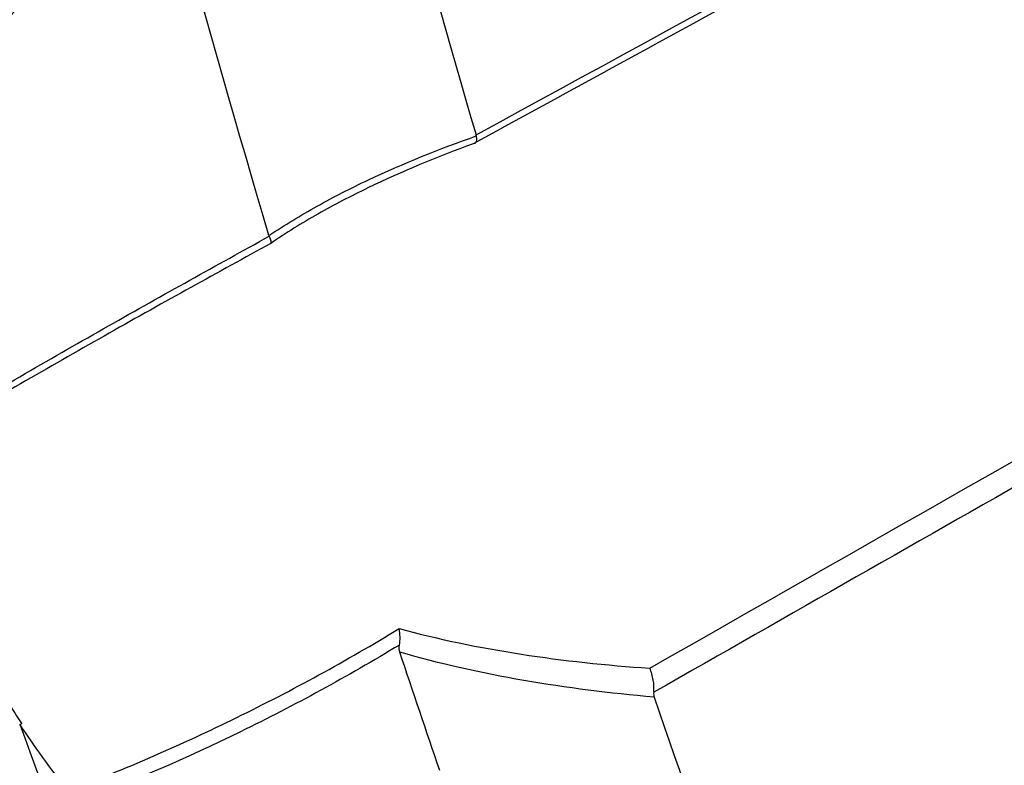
# Model space of a CAD drawing. Header units: millimetres. Extents: x -0.41 to 0.79, y -0.23 to 0.59.
# Tile 74 of 83: x 0.6261 to 0.647, y 0.288 to 0.3038. Entities that reach past the tile are written whole.
import ezdxf

# ---------------------------------------------------------------- set-up
doc = ezdxf.new("R2010")
doc.units = ezdxf.units.MM

msp = doc.modelspace()

# ---------------------------------------------------------------- linework, layer by layer
at = {"color": 7, "linetype": 'Continuous', "lineweight": 25}
msp.add_line((0.626132, 0.288856), (0.626171, 0.288868), dxfattribs=at)
for points, knots in [([(0.631419, 0.299222), (0.630091, 0.303691), (0.628853, 0.308241), (0.626564, 0.317489), (0.625512, 0.322188), (0.623591, 0.331738), (0.622723, 0.33659), (0.621173, 0.346426), (0.620492, 0.351411), (0.619316, 0.361517), (0.618821, 0.366641), (0.618019, 0.376996), (0.617712, 0.38223), (0.617074, 0.3981), (0.617021, 0.408905), (0.617355, 0.419937)], [0, 0, 0, 0, 0.125, 0.125, 0.25, 0.25, 0.375, 0.375, 0.5, 0.5, 0.625, 0.625, 0.75, 0.75, 1, 1, 1, 1]), ([(0.622204, 0.418432), (0.621948, 0.409281), (0.621955, 0.400268), (0.622584, 0.379869), (0.62339, 0.368593), (0.625896, 0.346665), (0.627597, 0.336011), (0.631474, 0.317354), (0.633501, 0.309229), (0.635812, 0.301356)], [3.1092412, 3.1092412, 3.1092412, 3.1092412, 3.1759593, 3.1759593, 3.2629391, 3.2629391, 3.3499188, 3.3499188, 3.4204698, 3.4204698, 3.4204698, 3.4204698]), ([(0.692902, 0.332358), (0.687145, 0.329219), (0.681386, 0.326079), (0.675628, 0.322937), (0.671912, 0.32091), (0.668196, 0.318882), (0.66448, 0.316854), (0.660147, 0.314489), (0.655814, 0.312123), (0.65148, 0.309757), (0.646238, 0.306895), (0.640995, 0.304031), (0.635752, 0.301167)], [0.00049138, 0.00049138, 0.00049138, 0.00049138, 0.02451992, 0.02451992, 0.02451992, 0.04002634, 0.04002634, 0.04002634, 0.05810756, 0.05810756, 0.05810756, 0.07998385, 0.07998385, 0.07998385, 0.07998385]), ([(0.639497, 0.290045), (0.648428, 0.295133), (0.657358, 0.300223), (0.666288, 0.305316), (0.6706, 0.307776), (0.674913, 0.310236), (0.679225, 0.312697), (0.683784, 0.315299), (0.688343, 0.317902), (0.692902, 0.320505)], [0, 0, 0, 0, 0.03726266, 0.03726266, 0.03726266, 0.05525761, 0.05525761, 0.05525761, 0.07428298, 0.07428298, 0.07428298, 0.07428298]), ([(0.693106, 0.320018), (0.689148, 0.317761), (0.685189, 0.315504), (0.68123, 0.313249), (0.673077, 0.308603), (0.664924, 0.30396), (0.65677, 0.299318), (0.65104, 0.296056), (0.64531, 0.292795), (0.63958, 0.289535)], [0.00049138, 0.00049138, 0.00049138, 0.00049138, 0.01700244, 0.01700244, 0.01700244, 0.05100731, 0.05100731, 0.05100731, 0.07490604, 0.07490604, 0.07490604, 0.07490604]), ([(0.622543, 0.301028), (0.623126, 0.301482), (0.6237, 0.301945), (0.624831, 0.302896), (0.625387, 0.303382), (0.626201, 0.304138), (0.626469, 0.304395), (0.626995, 0.304925), (0.627253, 0.305197), (0.627618, 0.305634), (0.627737, 0.305786), (0.627893, 0.306027), (0.627942, 0.30611), (0.628022, 0.306283), (0.628052, 0.306373), (0.628064, 0.306536), (0.628044, 0.306605), (0.627976, 0.306705), (0.627928, 0.306739), (0.627776, 0.306819), (0.627658, 0.306843), (0.627296, 0.30689), (0.627041, 0.306885), (0.626522, 0.306862), (0.626257, 0.30684), (0.625454, 0.306764), (0.624908, 0.306698), (0.623247, 0.306496), (0.622109, 0.306352), (0.62094, 0.306217)], [0, 0, 0, 0, 0.125, 0.125, 0.25, 0.25, 0.3125, 0.3125, 0.375, 0.375, 0.40625, 0.40625, 0.421875, 0.421875, 0.4375, 0.4375, 0.453125, 0.453125, 0.46875, 0.46875, 0.5, 0.5, 0.5625, 0.5625, 0.625, 0.625, 0.75, 0.75, 1, 1, 1, 1]), ([(0.631419, 0.299222), (0.631748, 0.299442), (0.632092, 0.29965), (0.632797, 0.300042), (0.633158, 0.300227), (0.634268, 0.300751), (0.635035, 0.301059), (0.635817, 0.301334)], [0, 0, 0, 0, 0.25, 0.25, 0.5, 0.5, 1, 1, 1, 1]), ([(0.635752, 0.301167), (0.634989, 0.30089), (0.63424, 0.300581), (0.633157, 0.300057), (0.632803, 0.299873), (0.632114, 0.299482), (0.631779, 0.299274), (0.631458, 0.299055)], [0, 0, 0, 0, 0.5, 0.5, 0.75, 0.75, 1, 1, 1, 1]), ([(0.624448, 0.295229), (0.62566, 0.295959), (0.626848, 0.296644), (0.629179, 0.297964), (0.630316, 0.298597), (0.631424, 0.299206)], [0, 0, 0, 0, 0.5, 0.5, 1, 1, 1, 1]), ([(0.631458, 0.299055), (0.630343, 0.298444), (0.629201, 0.297812), (0.626861, 0.29649), (0.625667, 0.295806), (0.624451, 0.295077)], [0, 0, 0, 0, 0.5, 0.5, 1, 1, 1, 1]), ([(0.624221, 0.294354), (0.624214, 0.294305), (0.6242, 0.294204), (0.624188, 0.29404), (0.624185, 0.293858), (0.624192, 0.293659), (0.624211, 0.29344), (0.624244, 0.293202), (0.624291, 0.292942), (0.624356, 0.292661), (0.62444, 0.292358), (0.62458, 0.291925), (0.624791, 0.291378), (0.625084, 0.290738), (0.625385, 0.290162), (0.625673, 0.28966), (0.625934, 0.289238), (0.626102, 0.288981), (0.626176, 0.288868)], [0, 0, 0, 0, 0.0375983, 0.0775856, 0.1199612, 0.1647245, 0.2118745, 0.2614103, 0.3133304, 0.3676336, 0.4243184, 0.4833832, 0.6028727, 0.7089878, 0.8017446, 0.8811574, 0.9472388, 1, 1, 1, 1]), ([(0.627153, 0.287442), (0.628368, 0.287901), (0.629563, 0.288423), (0.631911, 0.289575), (0.63306, 0.290203), (0.634183, 0.290885)], [0, 0, 0, 0, 0.5, 0.5, 1, 1, 1, 1]), ([(0.634183, 0.290885), (0.635016, 0.290657), (0.635883, 0.29048), (0.637662, 0.290205), (0.638572, 0.290107), (0.639497, 0.290045)], [0, 0, 0, 0, 0.5, 0.5, 1, 1, 1, 1]), ([(0.634185, 0.290537), (0.633087, 0.28987), (0.631963, 0.289257), (0.629665, 0.288135), (0.628495, 0.287628), (0.627306, 0.287184)], [0, 0, 0, 0, 0.5, 0.5, 1, 1, 1, 1]), ([(0.63959, 0.289432), (0.63865, 0.289512), (0.637726, 0.289628), (0.63592, 0.289942), (0.63504, 0.290139), (0.634195, 0.290386)], [0, 0, 0, 0, 0.5, 0.5, 1, 1, 1, 1]), ([(0.63958, 0.289535), (0.639589, 0.289614), (0.639586, 0.289703), (0.639556, 0.28988), (0.639531, 0.289968), (0.639497, 0.290045)], [0, 0, 0, 0, 0.5, 0.5, 1, 1, 1, 1])]:
    msp.add_open_spline(points, degree=3, knots=knots, dxfattribs=at)
for points in [[(0.635812, 0.301356), (0.654911, 0.311785), (0.674009, 0.322205), (0.693106, 0.33261)], [(0.635817, 0.301334), (0.635833, 0.301213), (0.635806, 0.301153), (0.635752, 0.301167)], [(0.635817, 0.301334), (0.635816, 0.301341), (0.635815, 0.301349), (0.635812, 0.301356)], [(0.631424, 0.299206), (0.631422, 0.299211), (0.63142, 0.299216), (0.631419, 0.299222)], [(0.631424, 0.299206), (0.631456, 0.299126), (0.631467, 0.299075), (0.631458, 0.299055)], [(0.634185, 0.290537), (0.634206, 0.290645), (0.634204, 0.290768), (0.634183, 0.290885)], [(0.634195, 0.290386), (0.63418, 0.290428), (0.634173, 0.290478), (0.634185, 0.290537)], [(0.635043, 0.287872), (0.634757, 0.288707), (0.634474, 0.289545), (0.634195, 0.290386)], [(0.63958, 0.289535), (0.639576, 0.289496), (0.63958, 0.289462), (0.63959, 0.289432)], [(0.63959, 0.289432), (0.641854, 0.282811), (0.644331, 0.276388), (0.647017, 0.270175)], [(0.626132, 0.288856), (0.628407, 0.282644), (0.63085, 0.276619), (0.633467, 0.27078)], [(0.627153, 0.287442), (0.626783, 0.287918), (0.626444, 0.288389), (0.626136, 0.288856)]]:
    msp.add_open_spline(points, degree=3, dxfattribs=at)

doc.saveas('drawing.dxf')
